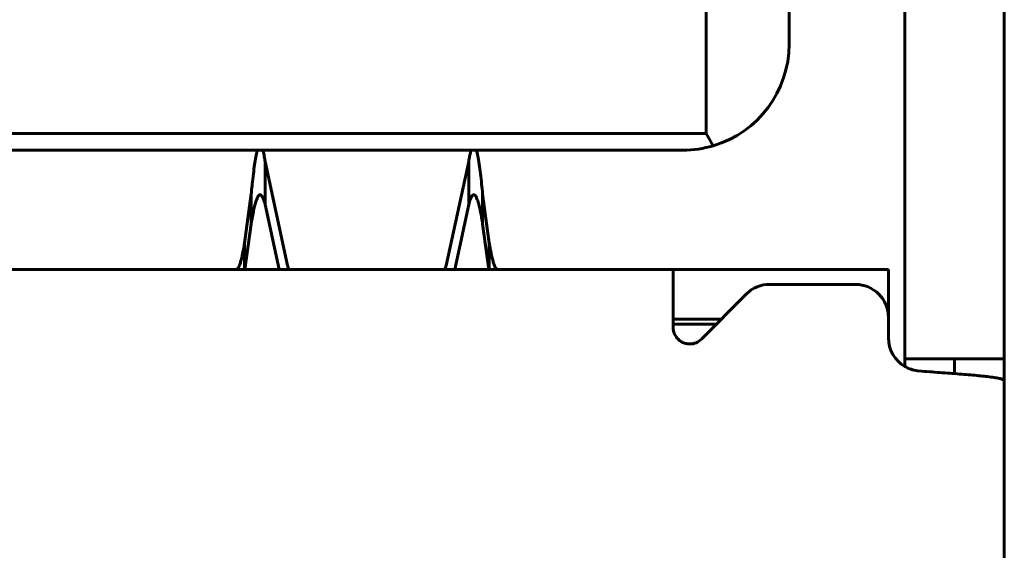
# Model space of a CAD drawing. Header units: millimetres. Extents: x -112 to 98, y -171 to 88.
# Tile 83 of 129: x 19.1 to 25.05, y 1.97 to 5.18. Entities that reach past the tile are written whole.
import ezdxf

# ---------------------------------------------------------------- set-up
doc = ezdxf.new("R2010")
doc.units = ezdxf.units.MM
doc.linetypes.add('K5LT32768', pattern=[0])

msp = doc.modelspace()

# ---------------------------------------------------------------- linework, layer by layer
at = {"color": 150, "linetype": 'K5LT32768', "lineweight": 60, "true_color": 0x0080ff}
for p, q in [((25.0466, 8.6846), (25.0466, -4.7354)), ((25.0466, 8.6846), (25.0466, -4.7354)), ((24.4466, 3.1296), (24.4466, 8.1496)), ((24.4466, 3.1296), (24.4466, 8.1496)), ((23.7466, 6.0796), (23.7466, 5.0296)), ((23.7466, 6.0796), (23.7466, 5.0296)), ((23.2466, 5.8496), (23.2466, 4.4896)), ((23.2466, 5.8496), (23.2466, 4.4896)), ((23.2466, 4.4896), (13.1466, 4.4896)), ((23.2466, 4.4896), (13.1466, 4.4896)), ((23.289, 4.4161), (23.2466, 4.4896)), ((23.289, 4.4161), (23.2466, 4.4896)), ((13.2866, 4.3896), (23.1066, 4.3896)), ((13.2866, 4.3896), (23.1066, 4.3896)), ((20.7177, 3.6929), (20.5817, 4.3212)), ((20.5817, 4.3212), (20.5817, 4.0614)), ((20.7177, 3.6929), (20.5817, 4.3212)), ((20.5817, 4.3212), (20.5817, 4.0614)), ((21.8116, 4.3212), (21.6756, 3.6929)), ((21.8116, 4.3212), (21.6756, 3.6929)), ((21.8116, 4.0614), (21.8116, 4.3212)), ((21.8116, 4.0614), (21.8116, 4.3212)), ((20.4977, 4.1257), (20.4575, 3.8289)), ((20.4977, 4.1257), (20.4575, 3.8289)), ((20.4977, 3.9451), (20.4977, 4.1257)), ((20.4977, 3.9451), (20.4977, 4.1257)), ((21.9358, 3.8289), (21.8956, 4.1257)), ((21.8956, 4.1257), (21.8956, 3.9451)), ((21.9358, 3.8289), (21.8956, 4.1257)), ((21.8956, 4.1257), (21.8956, 3.9451)), ((20.5817, 4.0614), (20.6665, 3.6696)), ((20.5817, 4.0614), (20.6665, 3.6696)), ((21.7268, 3.6696), (21.8116, 4.0614)), ((21.7268, 3.6696), (21.8116, 4.0614)), ((20.4599, 3.6696), (20.4977, 3.9451)), ((20.4599, 3.6696), (20.4977, 3.9451)), ((21.8956, 3.9451), (21.9334, 3.6696)), ((21.8956, 3.9451), (21.9334, 3.6696)), ((13.3466, 3.6696), (23.0466, 3.6696)), ((13.3466, 3.6696), (23.0466, 3.6696)), ((23.6408, 3.6696), (23.0466, 3.6696)), ((23.0466, 3.5796), (23.0466, 3.6696)), ((23.6408, 3.6696), (23.0466, 3.6696)), ((23.0466, 3.5796), (23.0466, 3.6696)), ((24.3466, 3.6696), (23.6408, 3.6696)), ((24.3466, 3.6696), (23.6408, 3.6696)), ((24.3466, 3.6696), (24.3466, 3.3796)), ((24.3466, 3.6696), (24.3466, 3.3796)), ((23.0466, 3.3196), (23.0466, 3.5796)), ((23.0466, 3.3196), (23.0466, 3.5796)), ((23.6297, 3.5796), (24.1466, 3.5796)), ((23.6297, 3.5796), (24.1466, 3.5796)), ((23.2175, 3.249), (23.488, 3.5207)), ((23.2175, 3.249), (23.488, 3.5207)), ((23.0466, 3.3696), (23.3375, 3.3696)), ((23.0466, 3.3696), (23.3375, 3.3696)), ((23.3077, 3.3396), (23.0466, 3.3396)), ((23.3077, 3.3396), (23.0466, 3.3396)), ((24.3466, 3.3796), (24.3466, 3.2569)), ((24.3466, 3.3796), (24.3466, 3.2569)), ((24.4466, 3.1296), (25.0466, 3.1296)), ((24.4466, 3.1296), (24.4466, 3.0837)), ((24.4466, 3.1296), (25.0466, 3.1296)), ((24.4466, 3.1296), (24.4466, 3.0837)), ((24.7466, 3.0407), (24.7466, 3.1296)), ((24.7466, 3.0407), (24.7466, 3.1296)), ((24.5227, 3.0583), (24.5473, 3.0553)), ((24.5227, 3.0583), (24.5473, 3.0553))]:
    msp.add_line(p, q, dxfattribs=at)
for centre, radius, start, end in [((23.1066, 5.0296), 0.64, 286.55971, 0), ((23.1066, 5.0296), 0.64, 286.55971, 0), ((23.1066, 5.0296), 0.64, 270, 286.55971), ((23.1066, 5.0296), 0.64, 270, 286.55971), ((23.6297, 3.3796), 0.2, 90, 135.12342), ((23.6297, 3.3796), 0.2, 90, 135.12342), ((24.1466, 3.3796), 0.2, 0, 90), ((24.1466, 3.3796), 0.2, 0, 90), ((23.1466, 3.3196), 0.1, 269.99956, 315.12342), ((23.1466, 3.3196), 0.1, 269.99956, 315.12342), ((24.5466, 3.2569), 0.2, 180, 240), ((24.5466, 3.2569), 0.2, 180, 240), ((24.5466, 3.2569), 0.2, 240, 263.11411), ((24.5466, 3.2569), 0.2, 240, 263.11411)]:
    msp.add_arc(centre, radius, start, end, dxfattribs=at)
for centre, major_axis, start_param, end_param in [((21.0159, 3.7091), (-0.3, 0), 0.107806, 0.266281), ((21.0159, 3.7091), (-0.3, 0), 0.107806, 0.266281), ((21.3773, 3.7091), (0.3, 0), 6.016904, 6.17538), ((21.3773, 3.7091), (0.3, 0), 6.016904, 6.17538)]:
    msp.add_ellipse(centre, major_axis=major_axis, ratio=0.5, start_param=start_param, end_param=end_param, dxfattribs=at)
for points, knots in [([(20.5346, 4.3896), (20.5321, 4.3807), (20.5272, 4.3591), (20.5199, 4.3158), (20.5125, 4.2622), (20.506, 4.2062), (20.501, 4.1593), (20.4986, 4.1343), (20.4977, 4.1257)], [0, 0, 0, 0, 0.198452, 0.397913, 0.598008, 0.797343, 0.931217, 1, 1, 1, 1]), ([(20.5346, 4.3896), (20.5321, 4.3807), (20.5272, 4.3591), (20.5199, 4.3158), (20.5125, 4.2622), (20.506, 4.2062), (20.501, 4.1593), (20.4986, 4.1343), (20.4977, 4.1257)], [0, 0, 0, 0, 0.198452, 0.397913, 0.598008, 0.797343, 0.931217, 1, 1, 1, 1]), ([(20.5817, 4.3212), (20.5805, 4.3284), (20.5783, 4.3422), (20.5749, 4.3604), (20.5715, 4.3764), (20.5692, 4.3854), (20.5681, 4.3896)], [0, 0, 0, 0, 0.249573, 0.5, 0.750428, 1, 1, 1, 1]), ([(20.5817, 4.3212), (20.5805, 4.3284), (20.5783, 4.3422), (20.5749, 4.3604), (20.5715, 4.3764), (20.5692, 4.3854), (20.5681, 4.3896)], [0, 0, 0, 0, 0.249573, 0.5, 0.750428, 1, 1, 1, 1]), ([(21.8252, 4.3896), (21.8244, 4.3867), (21.8216, 4.3758), (21.8171, 4.3542), (21.8133, 4.3322), (21.8116, 4.3212)], [0, 0, 0, 0, 0.174024, 0.619855, 1, 1, 1, 1]), ([(21.8252, 4.3896), (21.8244, 4.3867), (21.8216, 4.3758), (21.8171, 4.3542), (21.8133, 4.3322), (21.8116, 4.3212)], [0, 0, 0, 0, 0.174024, 0.619855, 1, 1, 1, 1]), ([(21.8956, 4.1257), (21.8936, 4.1458), (21.8892, 4.1887), (21.8823, 4.2498), (21.8746, 4.3079), (21.8668, 4.3551), (21.8615, 4.3793), (21.8589, 4.389), (21.8587, 4.3896)], [0, 0, 0, 0, 0.1609, 0.355691, 0.564682, 0.786505, 0.987213, 1, 1, 1, 1]), ([(21.8956, 4.1257), (21.8936, 4.1458), (21.8892, 4.1887), (21.8823, 4.2498), (21.8746, 4.3079), (21.8668, 4.3551), (21.8615, 4.3793), (21.8589, 4.389), (21.8587, 4.3896)], [0, 0, 0, 0, 0.1609, 0.355691, 0.564682, 0.786505, 0.987213, 1, 1, 1, 1]), ([(20.4977, 3.9451), (20.5002, 3.96), (20.5051, 3.9882), (20.5124, 4.0258), (20.5198, 4.0578), (20.5272, 4.0838), (20.5346, 4.1032), (20.542, 4.1158), (20.5475, 4.1199), (20.5507, 4.1203), (20.5513, 4.1203)], [0, 0, 0, 0, 0.136867, 0.274187, 0.411961, 0.549732, 0.687497, 0.825246, 0.962968, 1, 1, 1, 1]), ([(20.4977, 3.9451), (20.5002, 3.96), (20.5051, 3.9882), (20.5124, 4.0258), (20.5198, 4.0578), (20.5272, 4.0838), (20.5346, 4.1032), (20.542, 4.1158), (20.5475, 4.1199), (20.5507, 4.1203), (20.5513, 4.1203)], [0, 0, 0, 0, 0.136867, 0.274187, 0.411961, 0.549732, 0.687497, 0.825246, 0.962968, 1, 1, 1, 1]), ([(20.5513, 4.1203), (20.5514, 4.1203), (20.5531, 4.1203), (20.5574, 4.1188), (20.5644, 4.1106), (20.5727, 4.0924), (20.5786, 4.0732), (20.5817, 4.0614)], [0, 0, 0, 0, 0.0000004, 0.1771433, 0.4188749, 0.6929296, 1, 1, 1, 1]), ([(20.5513, 4.1203), (20.5514, 4.1203), (20.5531, 4.1203), (20.5574, 4.1188), (20.5644, 4.1106), (20.5727, 4.0924), (20.5786, 4.0732), (20.5817, 4.0614)], [0, 0, 0, 0, 0.0000004, 0.1771433, 0.4188749, 0.6929296, 1, 1, 1, 1]), ([(21.8116, 4.0614), (21.814, 4.0707), (21.8189, 4.0872), (21.8263, 4.1056), (21.8337, 4.117), (21.8389, 4.1202), (21.8416, 4.1203), (21.8419, 4.1203), (21.8419, 4.1203)], [0, 0, 0, 0, 0.242064, 0.484644, 0.727721, 0.970671, 1, 1, 1, 1, 1]), ([(21.8116, 4.0614), (21.814, 4.0707), (21.8189, 4.0872), (21.8263, 4.1056), (21.8337, 4.117), (21.8389, 4.1202), (21.8416, 4.1203), (21.8419, 4.1203), (21.8419, 4.1203)], [0, 0, 0, 0, 0.242064, 0.484644, 0.727721, 0.970671, 1, 1, 1, 1, 1]), ([(21.8419, 4.1203), (21.8443, 4.1203), (21.8499, 4.1177), (21.8586, 4.1041), (21.8677, 4.079), (21.8758, 4.0484), (21.8829, 4.0158), (21.8893, 3.9823), (21.8935, 3.9578), (21.8956, 3.9451)], [0, 0, 0, 0, 0.134507, 0.313004, 0.487067, 0.642891, 0.764306, 0.883343, 1, 1, 1, 1]), ([(21.8419, 4.1203), (21.8443, 4.1203), (21.8499, 4.1177), (21.8586, 4.1041), (21.8677, 4.079), (21.8758, 4.0484), (21.8829, 4.0158), (21.8893, 3.9823), (21.8935, 3.9578), (21.8956, 3.9451)], [0, 0, 0, 0, 0.134507, 0.313004, 0.487067, 0.642891, 0.764306, 0.883343, 1, 1, 1, 1]), ([(20.4575, 3.8289), (20.4552, 3.8154), (20.4507, 3.7897), (20.4439, 3.7556), (20.4371, 3.7265), (20.4303, 3.7029), (20.4235, 3.6853), (20.4172, 3.6747), (20.412, 3.6703), (20.4091, 3.6696), (20.4079, 3.6696)], [0, 0, 0, 0, 0.136698, 0.273831, 0.411401, 0.548944, 0.68638, 0.823547, 0.928061, 1, 1, 1, 1]), ([(20.4575, 3.8289), (20.4552, 3.8154), (20.4507, 3.7897), (20.4439, 3.7556), (20.4371, 3.7265), (20.4303, 3.7029), (20.4235, 3.6853), (20.4172, 3.6747), (20.412, 3.6703), (20.4091, 3.6696), (20.4079, 3.6696)], [0, 0, 0, 0, 0.136698, 0.273831, 0.411401, 0.548944, 0.68638, 0.823547, 0.928061, 1, 1, 1, 1]), ([(20.4575, 3.8289), (20.4575, 3.7771), (20.4575, 3.724), (20.4575, 3.6709), (20.4577, 3.6696)], [0, 0, 0, 0, 0.975, 1, 1, 1, 1]), ([(20.4575, 3.8289), (20.4575, 3.7771), (20.4575, 3.724), (20.4575, 3.6709), (20.4577, 3.6696)], [0, 0, 0, 0, 0.975, 1, 1, 1, 1]), ([(21.9355, 3.6696), (21.9358, 3.6961), (21.9358, 3.7288), (21.9358, 3.7614), (21.9358, 3.7739), (21.9358, 3.7803), (21.9358, 3.7994), (21.9358, 3.8121), (21.9358, 3.8262), (21.9358, 3.8275), (21.9358, 3.8289)], [0, 0, 0, 0, 0.5, 0.615, 0.615, 0.735, 0.735, 0.975, 0.975, 1, 1, 1, 1]), ([(21.9355, 3.6696), (21.9358, 3.6961), (21.9358, 3.7288), (21.9358, 3.7614), (21.9358, 3.7739), (21.9358, 3.7803), (21.9358, 3.7994), (21.9358, 3.8121), (21.9358, 3.8262), (21.9358, 3.8275), (21.9358, 3.8289)], [0, 0, 0, 0, 0.5, 0.615, 0.615, 0.735, 0.735, 0.975, 0.975, 1, 1, 1, 1]), ([(21.9854, 3.6696), (21.9831, 3.6696), (21.9786, 3.6717), (21.9718, 3.6813), (21.965, 3.6972), (21.9582, 3.7191), (21.9513, 3.7466), (21.9451, 3.7767), (21.9399, 3.8048), (21.937, 3.8218), (21.9358, 3.8289)], [0, 0, 0, 0, 0.136698, 0.273831, 0.411401, 0.548944, 0.68638, 0.823547, 0.928061, 1, 1, 1, 1]), ([(21.9854, 3.6696), (21.9831, 3.6696), (21.9786, 3.6717), (21.9718, 3.6813), (21.965, 3.6972), (21.9582, 3.7191), (21.9513, 3.7466), (21.9451, 3.7767), (21.9399, 3.8048), (21.937, 3.8218), (21.9358, 3.8289)], [0, 0, 0, 0, 0.136698, 0.273831, 0.411401, 0.548944, 0.68638, 0.823547, 0.928061, 1, 1, 1, 1]), ([(23.0466, 3.3196), (23.0466, 3.3155), (23.0471, 3.3076), (23.0492, 3.2962), (23.0527, 3.2845), (23.0582, 3.2722), (23.0662, 3.2595), (23.076, 3.2482), (23.0867, 3.2391), (23.0975, 3.2322), (23.1086, 3.2268), (23.1203, 3.2229), (23.1329, 3.2204), (23.1419, 3.2197), (23.1466, 3.2196)], [0, 0, 0, 0, 0.072566, 0.145336, 0.218294, 0.309851, 0.412667, 0.519729, 0.61167, 0.694208, 0.772765, 0.848409, 0.923612, 1, 1, 1, 1]), ([(23.0466, 3.3196), (23.0466, 3.3155), (23.0471, 3.3076), (23.0492, 3.2962), (23.0527, 3.2845), (23.0582, 3.2722), (23.0662, 3.2595), (23.076, 3.2482), (23.0867, 3.2391), (23.0975, 3.2322), (23.1086, 3.2268), (23.1203, 3.2229), (23.1329, 3.2204), (23.1419, 3.2197), (23.1466, 3.2196)], [0, 0, 0, 0, 0.072566, 0.145336, 0.218294, 0.309851, 0.412667, 0.519729, 0.61167, 0.694208, 0.772765, 0.848409, 0.923612, 1, 1, 1, 1]), ([(24.5473, 3.0553), (24.5683, 3.0538), (24.6104, 3.0508), (24.6726, 3.0463), (24.7328, 3.0418), (24.7902, 3.0373), (24.8437, 3.0328), (24.8924, 3.0283), (24.937, 3.0236), (24.9775, 3.0186), (25.0102, 3.0134), (25.0317, 3.0086), (25.0427, 3.0046), (25.0459, 3.0022), (25.0466, 3.0012)], [0, 0, 0, 0, 0.08301, 0.166213, 0.249609, 0.333099, 0.416586, 0.500067, 0.583315, 0.675229, 0.776318, 0.868676, 0.943408, 1, 1, 1, 1]), ([(24.5473, 3.0553), (24.5683, 3.0538), (24.6104, 3.0508), (24.6726, 3.0463), (24.7328, 3.0418), (24.7902, 3.0373), (24.8437, 3.0328), (24.8924, 3.0283), (24.937, 3.0236), (24.9775, 3.0186), (25.0102, 3.0134), (25.0317, 3.0086), (25.0427, 3.0046), (25.0459, 3.0022), (25.0466, 3.0012)], [0, 0, 0, 0, 0.08301, 0.166213, 0.249609, 0.333099, 0.416586, 0.500067, 0.583315, 0.675229, 0.776318, 0.868676, 0.943408, 1, 1, 1, 1])]:
    msp.add_open_spline(points, degree=3, knots=knots, dxfattribs=at)

doc.saveas('drawing.dxf')
